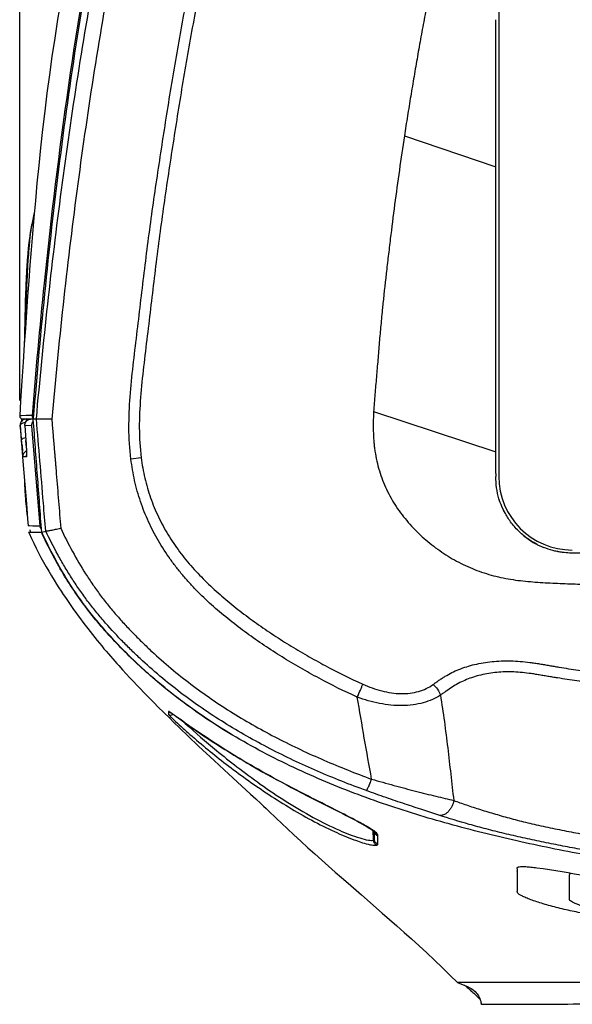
# Model space of a CAD drawing. Header units: millimetres. Extents: x 176 to 472, y 345 to 631.
# Tile 7 of 22: x 209 to 227, y 549 to 581. Entities that reach past the tile are written whole.
import ezdxf
from ezdxf.enums import TextEntityAlignment as Align

# ---------------------------------------------------------------- set-up
doc = ezdxf.new("R2010")
doc.units = ezdxf.units.MM
doc.header["$LTSCALE"] = 32.67
doc.layers.get('0').update_dxf_attribs({"linetype": 'CONTINUOUS'})
doc.layers.add('00_COMPONENTS', color=7, linetype='CONTINUOUS')
doc.layers.add('51__DRAFT_DIMS', color=7, linetype='CONTINUOUS')
doc.styles.get("Standard").update_dxf_attribs({"font": 'simfang.ttf'})
doc.dimstyles.new('DIMSTYLE_2', dxfattribs={"dimtxt": 3, "dimasz": 3, "dimexe": 2.5, "dimexo": 0.5, "dimgap": 0.75, "dimtad": 1, "dimdec": 1, "dimdsep": 46, "dimtxsty": 'STANDARD', "dimblk": '_FILLED', "dimblk1": '_FILLED', "dimblk2": '_FILLED', "dimcen": 0.09, "dimclrt": 3, "dimazin": 2, "dimtp": 0.3, "dimtm": 0.3, "dimtfac": 1, "dimtdec": 1, "dimtofl": 0, "dimtmove": 0, "dimatfit": 3, "dimldrblk": '_FILLED', "dimfxl": 1, "dimtolj": 1, "dimarcsym": 0})

# ---------------------------------------------------------------- blocks, each defined once
blk = doc.blocks.new('_FILLED')
at = {"color": 0, "linetype": 'ByBlock'}
blk.add_solid([(0, 0), (-1, 0.167), (-1, -0.167)], dxfattribs=at)
blk = doc.blocks.new('*D2')
at = {"layer": '51__DRAFT_DIMS', "color": 4}
for p, q in [((208.972, 568.398), (208.972, 601.018)), ((275.511, 568.397), (275.511, 601.018)), ((208.972, 598.518), (242.241, 598.518)), ((275.511, 598.518), (242.241, 598.518))]:
    blk.add_line(p, q, dxfattribs=at)
at = {"layer": '51__DRAFT_DIMS', "color": 4, "xscale": 3, "yscale": 3, "zscale": 3, "rotation": 180}
blk.add_blockref('_FILLED', (208.972, 598.518), dxfattribs=at)
at = {"layer": '51__DRAFT_DIMS', "color": 4, "xscale": 3, "yscale": 3, "zscale": 3}
blk.add_blockref('_FILLED', (275.511, 598.518), dxfattribs=at)
at = {"layer": '51__DRAFT_DIMS', "color": 3}
blk.add_text('66.5', height=3, dxfattribs=at).set_placement((242.241, 599.268), align=Align.CENTER)

msp = doc.modelspace()

# ---------------------------------------------------------------- linework, layer by layer
at = {"layer": '00_COMPONENTS', "color": 7}
for p, q in [((224.611, 582.218), (224.611, 565.922)), ((224.511, 577.452), (224.511, 580.83)), ((224.511, 574.232), (224.511, 577.452)), ((224.511, 576.027), (224.511, 577.452)), ((224.511, 574.232), (224.511, 576.027)), ((209.483, 574.921), (209.434, 574.369)), ((209.448, 574.532), (209.371, 574.15)), ((209.434, 574.369), (209.389, 573.839)), ((209.37, 574.148), (209.371, 574.149)), ((224.511, 567.201), (224.511, 574.232)), ((209.252, 573.156), (209.23, 572.827)), ((208.983, 567.582), (209.078, 566.418)), ((209.023, 567.718), (209.007, 567.694)), ((209.031, 567.736), (209.029, 567.721)), ((209.073, 567.798), (209.415, 567.798)), ((209.142, 567.581), (209.175, 567.095)), ((209.182, 567.798), (209.155, 567.796)), ((209.637, 564.303), (209.37, 567.579)), ((209.416, 567.811), (209.415, 567.798)), ((209.416, 567.811), (209.415, 567.798)), ((209.416, 567.786), (209.415, 567.798)), ((209.416, 567.798), (209.517, 567.798)), ((224.511, 566.731), (224.511, 567.201)), ((209.174, 567.099), (209.181, 566.999)), ((209.181, 566.999), (209.185, 566.93)), ((209.185, 566.93), (209.188, 566.867)), ((209.188, 566.867), (209.191, 566.81)), ((209.191, 566.81), (209.193, 566.761)), ((209.263, 564.107), (209.264, 564.107)), ((209.263, 564.106), (209.264, 564.107)), ((209.263, 564.106), (209.279, 564.071)), ((209.264, 564.107), (209.265, 564.107)), ((209.264, 564.107), (209.265, 564.106)), ((209.265, 564.107), (209.516, 564.105)), ((209.274, 564.106), (209.298, 564.106)), ((209.279, 564.071), (209.357, 563.902)), ((209.41, 564.105), (209.676, 564.105)), ((209.691, 564.105), (209.82, 564.141)), ((209.738, 563.976), (209.72, 564.013)), ((225.871, 563.698), (225.87, 563.699)), ((226.693, 563.446), (226.691, 563.446)), ((226.692, 563.443), (226.691, 563.443)), ((212.332, 559.61), (212.453, 559.478)), ((212.453, 559.478), (212.57, 559.35)), ((212.57, 559.35), (212.686, 559.227)), ((212.686, 559.227), (212.8, 559.107)), ((212.8, 559.107), (212.911, 558.99)), ((212.911, 558.99), (213.022, 558.876)), ((213.022, 558.876), (213.185, 558.708)), ((213.185, 558.708), (213.347, 558.544)), ((213.347, 558.544), (213.508, 558.383)), ((213.508, 558.383), (213.667, 558.225)), ((213.667, 558.225), (213.879, 558.018)), ((213.849, 558.247), (213.845, 558.249)), ((213.948, 558.183), (213.977, 558.163)), ((213.879, 558.018), (213.985, 557.914)), ((213.977, 558.163), (214.011, 558.139)), ((213.985, 557.914), (214.199, 557.708)), ((214.011, 558.139), (214.071, 558.097)), ((214.071, 558.097), (214.332, 557.91)), ((214.356, 557.893), (214.293, 557.938)), ((214.332, 557.91), (214.492, 557.796)), ((214.199, 557.708), (214.473, 557.447)), ((214.492, 557.796), (214.634, 557.697)), ((214.634, 557.697), (214.739, 557.624)), ((214.739, 557.624), (214.853, 557.546)), ((214.853, 557.546), (214.977, 557.462)), ((214.473, 557.447), (214.814, 557.124)), ((214.977, 557.462), (215.112, 557.372)), ((215.112, 557.372), (215.257, 557.276)), ((215.257, 557.276), (215.414, 557.174)), ((214.814, 557.124), (215.321, 556.65)), ((215.321, 556.65), (215.648, 556.346)), ((215.648, 556.346), (215.934, 556.082)), ((215.934, 556.082), (216.511, 555.555)), ((216.511, 555.555), (216.682, 555.398)), ((220.544, 554.332), (220.548, 554.088)), ((220.125, 552.266), (220.808, 551.67))]:
    msp.add_line(p, q, dxfattribs=at)
at = {"layer": '00_COMPONENTS', "color": 4}
for p, q in [((221.531, 577.039), (224.511, 576.027)), ((208.973, 567.904), (208.972, 567.904)), ((208.973, 567.904), (208.972, 567.904)), ((208.983, 567.905), (208.973, 567.904)), ((208.99, 567.905), (208.983, 567.905)), ((209.183, 567.907), (208.99, 567.905)), ((209.028, 567.905), (208.99, 567.905)), ((209.388, 567.907), (209.183, 567.907)), ((220.526, 568.039), (224.511, 566.731)), ((208.983, 567.582), (208.992, 567.582)), ((208.985, 567.582), (208.987, 567.582)), ((208.987, 567.582), (208.992, 567.582)), ((209.006, 567.416), (208.992, 567.582)), ((209.37, 567.579), (209.142, 567.581)), ((209.02, 567.254), (209.006, 567.416)), ((209.033, 567.095), (209.02, 567.254)), ((209.034, 567.084), (209.033, 567.095)), ((209.044, 566.972), (209.034, 567.084)), ((209.175, 567.095), (209.174, 567.099)), ((209.191, 566.565), (209.083, 566.564)), ((212.938, 566.533), (212.604, 566.491)), ((209.248, 564.307), (209.248, 564.307)), ((209.252, 564.307), (209.248, 564.307)), ((209.249, 564.307), (209.248, 564.307)), ((209.252, 564.307), (209.249, 564.307)), ((209.462, 564.304), (209.252, 564.307)), ((209.292, 564.307), (209.252, 564.307)), ((209.539, 564.304), (209.402, 564.305)), ((209.637, 564.303), (209.462, 564.304)), ((213.828, 558.252), (213.827, 558.251)), ((213.827, 558.251), (213.827, 558.171)), ((213.827, 558.251), (213.827, 558.24)), ((213.827, 558.18), (213.827, 558.163)), ((220.504, 554.374), (220.512, 554.051)), ((220.661, 554.172), (220.661, 554.175)), ((220.662, 554.01), (220.661, 554.172)), ((220.661, 553.926), (220.662, 554.01))]:
    msp.add_line(p, q, dxfattribs=at)
at = {"layer": '00_COMPONENTS', "color": 7}
for points in [[(210.914, 584.569), (210.774, 583.909), (210.65, 583.295), (210.531, 582.678), (210.417, 582.06), (210.31, 581.444), (210.209, 580.834), (210.114, 580.226), (210.025, 579.623), (209.942, 579.027), (209.863, 578.435), (209.79, 577.843), (209.72, 577.248), (209.654, 576.652), (209.593, 576.066), (209.536, 575.489), (209.483, 574.921)], [(209.37, 574.147), (209.341, 573.983), (209.307, 573.74), (209.278, 573.462), (209.252, 573.156)], [(209.389, 573.839), (209.347, 573.324), (209.307, 572.813)], [(209.307, 572.813), (209.269, 572.307), (209.232, 571.805), (209.195, 571.29), (209.158, 570.763), (209.121, 570.224), (209.083, 569.651), (209.043, 569.038), (209.002, 568.391), (208.972, 567.904)], [(209.23, 572.827), (209.211, 572.481), (209.195, 572.124), (209.181, 571.761), (209.168, 571.393), (209.158, 571.022), (209.148, 570.617)], [(208.972, 567.904), (208.972, 567.892), (208.974, 567.878), (208.977, 567.865), (208.982, 567.853), (208.989, 567.842), (208.996, 567.832), (209.005, 567.824), (209.013, 567.817), (209.022, 567.811)], [(209.041, 567.816), (209.036, 567.771), (209.031, 567.736)], [(209.007, 567.694), (208.995, 567.666), (208.986, 567.636), (208.983, 567.604)], [(209.104, 567.782), (209.081, 567.77), (209.061, 567.757), (209.041, 567.739), (209.023, 567.718)], [(209.155, 567.796), (209.129, 567.791), (209.104, 567.782)], [(209.193, 566.761), (209.195, 566.718), (209.195, 566.699), (209.195, 566.683), (209.196, 566.668), (209.196, 566.654), (209.196, 566.643), (209.196, 566.634), (209.196, 566.626), (209.196, 566.624)], [(209.078, 566.418), (209.19, 565.028), (209.23, 564.535), (209.248, 564.307)], [(209.144, 565.601), (209.149, 565.513), (209.161, 565.313), (209.176, 565.134), (209.192, 564.974), (209.2, 564.906)], [(209.265, 564.106), (209.268, 564.106), (209.274, 564.106)], [(209.357, 563.902), (209.433, 563.742), (209.509, 563.587), (209.586, 563.434), (209.667, 563.28), (209.75, 563.128), (209.834, 562.978), (209.92, 562.827), (210.008, 562.679), (210.094, 562.539), (210.175, 562.41), (210.252, 562.288), (210.326, 562.174), (210.396, 562.068), (210.462, 561.97), (210.528, 561.872), (210.595, 561.775), (210.662, 561.68), (210.731, 561.582), (210.803, 561.481), (210.878, 561.378), (210.955, 561.274), (211.033, 561.169), (211.112, 561.065), (211.191, 560.962), (211.27, 560.861), (211.348, 560.762), (211.425, 560.666), (211.501, 560.572), (211.576, 560.48), (211.651, 560.39), (211.724, 560.302), (211.796, 560.217), (211.868, 560.134), (211.938, 560.053), (212.007, 559.974), (212.074, 559.897), (212.141, 559.822), (212.206, 559.749), (212.332, 559.61)], [(213.87, 558.233), (213.871, 558.232), (213.873, 558.231), (213.877, 558.229), (213.882, 558.226), (213.888, 558.222), (213.895, 558.218), (213.904, 558.212), (213.913, 558.206), (213.924, 558.199), (213.936, 558.191), (213.948, 558.183)], [(215.414, 557.174), (215.497, 557.121), (215.583, 557.066), (215.672, 557.01), (215.765, 556.952), (215.862, 556.892), (215.962, 556.831), (216.065, 556.767), (216.173, 556.703), (216.285, 556.636), (216.401, 556.567), (216.522, 556.497), (216.646, 556.425), (216.776, 556.351), (216.911, 556.275), (217.051, 556.197), (217.196, 556.117), (217.347, 556.035), (217.503, 555.951), (217.666, 555.864), (217.833, 555.775), (218.007, 555.685), (218.188, 555.591), (218.38, 555.493), (218.577, 555.392), (218.774, 555.293)], [(216.682, 555.398), (216.846, 555.246), (216.931, 555.167), (217.014, 555.089), (217.099, 555.008)], [(218.774, 555.293), (219.34, 555.008), (219.495, 554.929), (219.634, 554.858), (219.759, 554.793), (219.872, 554.734), (219.973, 554.681), (220.063, 554.632)], [(217.099, 555.008), (217.349, 554.768), (217.524, 554.601), (217.714, 554.422), (217.92, 554.23), (218.148, 554.02), (218.383, 553.806), (218.611, 553.601), (218.835, 553.402), (219.057, 553.204), (219.273, 553.013), (219.48, 552.831), (219.691, 552.646), (220.125, 552.266)], [(220.063, 554.632), (220.144, 554.587), (220.216, 554.546), (220.28, 554.51), (220.335, 554.477), (220.382, 554.447), (220.422, 554.421), (220.457, 554.398), (220.485, 554.378), (220.509, 554.36), (220.529, 554.345), (220.544, 554.332), (220.555, 554.322), (220.556, 554.32)], [(220.808, 551.67), (221.043, 551.464), (221.28, 551.257), (221.519, 551.044), (221.762, 550.827), (222.01, 550.603), (222.263, 550.371), (222.518, 550.133), (222.773, 549.89), (223.029, 549.639), (223.259, 549.406)], [(223.259, 549.406), (223.339, 549.379), (223.424, 549.347), (223.507, 549.314), (223.587, 549.278), (223.663, 549.238), (223.73, 549.198), (223.789, 549.156), (223.839, 549.114), (223.878, 549.073), (223.908, 549.037)], [(223.908, 549.037), (223.932, 549.004), (223.95, 548.975), (223.963, 548.95), (223.974, 548.93), (223.982, 548.911), (223.99, 548.892), (223.997, 548.875), (224.003, 548.857), (224.008, 548.84), (224.013, 548.823), (224.02, 548.799), (224.027, 548.768), (224.034, 548.729), (224.039, 548.702)]]:
    msp.add_lwpolyline(points, dxfattribs=at)
at = {"layer": '00_COMPONENTS', "color": 4}
for points in [[(208.983, 567.905), (208.978, 567.904), (208.974, 567.904), (208.973, 567.904)], [(208.983, 567.582), (208.984, 567.582), (208.984, 567.582)]]:
    msp.add_lwpolyline(points, dxfattribs=at)
for centre, radius, start, end in [((231.798, 571.488), 22.606, 175.5012, 176.4372), ((245.74, 570.095), 36.829, 184.8637, 185.2155), ((191.381, 565.898), 17.834, 3.3289, 3.8485), ((209.281, 566.582), 0.198, 123.2534, 132.6101), ((224.008, 568.17), 14.105, 226.6267, 226.9373), ((214.06, 543.575), 12.584, 61.4223, 61.7586), ((220.726, 554.364), 0.181, 191.9364, 249.2009), ((220.278, 554.003), 0.444, 34.0686, 35.032)]:
    msp.add_arc(centre, radius, start, end, dxfattribs=at)
at = {"layer": '00_COMPONENTS', "color": 7}
for centre, radius, start, end in [((209.189, 567.597), 0.197, 173.9601, 184.5511), ((209.19, 567.599), 0.198, 142.4834, 153.1872), ((209.192, 567.6), 0.197, 90.0773, 100.8713), ((209.281, 566.582), 0.198, 116.523, 123.2534), ((233, 566.096), 8.489, 180.5351, 180.9983), ((232.138, 566.139), 7.628, 180.9193, 181.6303), ((227.011, 565.922), 2.4, 180, 270), ((214.041, 565.358), 4.877, 188.1092, 189.1567), ((209.833, 564.319), 0.197, 184.6993, 194.5788), ((229.831, 573.645), 22.298, 205.3303, 205.464), ((229.317, 573.4), 21.729, 205.464, 205.5947), ((227.015, 565.932), 2.51, 230.8607, 247.9129), ((230.512, 580.548), 27.826, 234.5066, 235.0793), ((218.648, 543.73), 7.404, 43.6066, 45.9868)]:
    msp.add_arc(centre, radius, start, end, dxfattribs=at)
for points, knots in [([(209.388, 567.907), (209.502, 569.349), (210.024, 575.109), (210.83, 580.846), (211.649, 585.105)], [0, 0, 0, 0, 0.250084, 1, 1, 1, 1]), ([(211.686, 585.117), (211.135, 582.259), (210.231, 576.505), (209.647, 570.712), (209.416, 567.811)], [0, 0, 0, 0, 0.500061, 1, 1, 1, 1]), ([(222.508, 582.188), (222.442, 581.98), (222.326, 581.558), (222.188, 580.917), (222.088, 580.38), (222.012, 579.949), (221.937, 579.519), (221.844, 578.98), (221.735, 578.334), (221.63, 577.687), (221.563, 577.255), (221.531, 577.039)], [0, 0, 0, 0, 0.124954, 0.249945, 0.37495, 0.437457, 0.499962, 0.624969, 0.749979, 0.874992, 1, 1, 1, 1]), ([(221.531, 577.039), (221.474, 576.666), (221.364, 575.919), (221.21, 574.797), (221.092, 573.861), (221.002, 573.111), (220.915, 572.361), (220.833, 571.611), (220.76, 570.859), (220.709, 570.295), (220.671, 569.825), (220.64, 569.449), (220.616, 569.167), (220.592, 568.885), (220.568, 568.603), (220.544, 568.321), (220.531, 568.133), (220.526, 568.039)], [0, 0, 0, 0, 0.125009, 0.250016, 0.375022, 0.437527, 0.500034, 0.625041, 0.687542, 0.75005, 0.81256, 0.843805, 0.875042, 0.906283, 0.937545, 0.968831, 1, 1, 1, 1]), ([(209.339, 573.971), (209.336, 573.962), (209.328, 573.922), (209.32, 573.882), (209.315, 573.852)], [0, 0, 0, 0, 0.236656, 1, 1, 1, 1]), ([(209.315, 573.852), (209.31, 573.824), (209.288, 573.699), (209.273, 573.574), (209.262, 573.476)], [0, 0, 0, 0, 0.221807, 1, 1, 1, 1]), ([(209.262, 573.476), (209.259, 573.448), (209.246, 573.326), (209.235, 573.204), (209.227, 573.11)], [0, 0, 0, 0, 0.234403, 1, 1, 1, 1]), ([(209.227, 573.11), (209.225, 573.076), (209.214, 572.932), (209.205, 572.788), (209.199, 572.678)], [0, 0, 0, 0, 0.238391, 1, 1, 1, 1]), ([(209.199, 572.678), (209.188, 572.489), (209.15, 571.672), (209.131, 570.856), (209.122, 570.228)], [0, 0, 0, 0, 0.23216, 1, 1, 1, 1]), ([(220.526, 568.039), (220.523, 567.985), (220.517, 567.876), (220.512, 567.714), (220.51, 567.552), (220.514, 567.389), (220.521, 567.227), (220.53, 567.065), (220.546, 566.903), (220.575, 566.689), (220.625, 566.423), (220.736, 566.004), (220.893, 565.598), (221.092, 565.213), (221.318, 564.844), (221.647, 564.412), (222.103, 563.947), (222.609, 563.538), (223.157, 563.188), (223.645, 562.951), (224.051, 562.798), (224.361, 562.702), (224.677, 562.624), (224.996, 562.564), (225.318, 562.52), (225.641, 562.487), (225.965, 562.464), (226.397, 562.439), (226.938, 562.419), (227.371, 562.404), (227.587, 562.396)], [0, 0, 0, 0, 0.015626, 0.031253, 0.046878, 0.062503, 0.078131, 0.093756, 0.109383, 0.125011, 0.156263, 0.187517, 0.24999, 0.281247, 0.312505, 0.37499, 0.437479, 0.499971, 0.562464, 0.624955, 0.656212, 0.687472, 0.71873, 0.749984, 0.78124, 0.812492, 0.843744, 0.874995, 0.937497, 1, 1, 1, 1]), ([(209.142, 567.581), (209.138, 567.629), (209.167, 567.731), (209.258, 567.786), (209.305, 567.795)], [0, 0, 0, 0, 0.499753, 1, 1, 1, 1]), ([(209.69, 564.105), (209.645, 564.718), (209.555, 565.946), (209.461, 567.173), (209.416, 567.786)], [0, 0, 0, 0, 0.500001, 1, 1, 1, 1]), ([(210.017, 567.796), (209.986, 567.797), (209.924, 567.797), (209.834, 567.796), (209.75, 567.797), (209.645, 567.797), (209.568, 567.797), (209.516, 567.798)], [0, 0, 0, 0, 0.188417, 0.370503, 0.539176, 0.688605, 1, 1, 1, 1]), ([(224.512, 566.017), (224.51, 566.136), (224.512, 566.374), (224.512, 566.612), (224.512, 566.731)], [0, 0, 0, 0, 0.500041, 1, 1, 1, 1]), ([(224.512, 566.017), (224.51, 566.136), (224.51, 566.374), (224.511, 566.612), (224.511, 566.731)], [0, 0, 0, 0, 0.499938, 1, 1, 1, 1]), ([(224.618, 565.192), (224.583, 565.31), (224.532, 565.553), (224.517, 565.799), (224.513, 565.922)], [0, 0, 0, 0, 0.499923, 1, 1, 1, 1]), ([(209.124, 565.843), (209.128, 565.748), (209.141, 565.42), (209.163, 565.091), (209.189, 564.859)], [0, 0, 0, 0, 0.289807, 1, 1, 1, 1]), ([(224.825, 564.711), (224.804, 564.749), (224.722, 564.904), (224.657, 565.067), (224.618, 565.193)], [0, 0, 0, 0, 0.250274, 1, 1, 1, 1]), ([(224.916, 564.56), (224.884, 564.609), (224.808, 564.734), (224.704, 564.944), (224.644, 565.109), (224.618, 565.192)], [0, 0, 0, 0, 0.250049, 0.625043, 1, 1, 1, 1]), ([(209.189, 564.859), (209.191, 564.843), (209.198, 564.78), (209.206, 564.717), (209.213, 564.67)], [0, 0, 0, 0, 0.265241, 1, 1, 1, 1]), ([(225.43, 563.985), (225.331, 564.067), (225.143, 564.246), (224.986, 564.452), (224.916, 564.56)], [0, 0, 0, 0, 0.499975, 1, 1, 1, 1]), ([(209.309, 564.15), (209.31, 564.147), (209.311, 564.138), (209.311, 564.128), (209.311, 564.121)], [0, 0, 0, 0, 0.312243, 1, 1, 1, 1]), ([(242.24, 552.099), (241.483, 552.122), (239.97, 552.182), (237.703, 552.321), (235.439, 552.504), (233.179, 552.731), (230.924, 553.008), (228.677, 553.344), (226.442, 553.749), (224.223, 554.24), (222.029, 554.835), (220.233, 555.44), (218.827, 556.005), (217.791, 556.472), (216.777, 556.985), (215.79, 557.548), (214.836, 558.166), (213.921, 558.842), (213.053, 559.576), (212.372, 560.234), (211.855, 560.788), (211.359, 561.36), (210.786, 562.116), (210.193, 563.086), (209.851, 563.762), (209.69, 564.105)], [0, 0, 0, 0, 0.062492, 0.124981, 0.187469, 0.249956, 0.312448, 0.374941, 0.437435, 0.499938, 0.562472, 0.624978, 0.656229, 0.687479, 0.718733, 0.749986, 0.781243, 0.812501, 0.843762, 0.875021, 0.890648, 0.906272, 0.937514, 0.968757, 1, 1, 1, 1]), ([(211.273, 561.468), (210.971, 561.851), (210.41, 562.66), (209.952, 563.531), (209.738, 563.976)], [0, 0, 0, 0, 0.496236, 1, 1, 1, 1]), ([(209.82, 564.141), (209.82, 564.141), (209.82, 564.141), (209.82, 564.14), (209.821, 564.14), (209.821, 564.141), (209.821, 564.141)], [0, 0, 0, 0, 0.177454, 0.433166, 0.666804, 1, 1, 1, 1]), ([(210.31, 564.23), (210.28, 564.222), (210.222, 564.207), (210.136, 564.186), (210.056, 564.168), (209.984, 564.154), (209.931, 564.144), (209.895, 564.139), (209.872, 564.137), (209.854, 564.136), (209.839, 564.136), (209.828, 564.138), (209.822, 564.139), (209.821, 564.141)], [0, 0, 0, 0, 0.184628, 0.363205, 0.528955, 0.676423, 0.800739, 0.852937, 0.897877, 0.93516, 0.96458, 0.986082, 1, 1, 1, 1]), ([(225.87, 563.699), (225.831, 563.719), (225.677, 563.803), (225.532, 563.902), (225.43, 563.985)], [0, 0, 0, 0, 0.250372, 1, 1, 1, 1]), ([(226.692, 563.443), (226.586, 563.457), (226.374, 563.497), (226.17, 563.566), (226.071, 563.606)], [0, 0, 0, 0, 0.499998, 1, 1, 1, 1]), ([(226.691, 563.443), (226.643, 563.449), (226.547, 563.463), (226.452, 563.484), (226.405, 563.496)], [0, 0, 0, 0, 0.500105, 1, 1, 1, 1]), ([(227.613, 563.424), (227.536, 563.423), (227.421, 563.422), (227.267, 563.42), (227.114, 563.418), (226.922, 563.42), (226.769, 563.433), (226.692, 563.443)], [0, 0, 0, 0, 0.249972, 0.374974, 0.499986, 0.749965, 1, 1, 1, 1]), ([(215.902, 557.489), (215.019, 558.018), (213.755, 558.914), (212.262, 560.314), (211.586, 561.072), (211.273, 561.468)], [0, 0, 0, 0, 0.503817, 0.752995, 1, 1, 1, 1]), ([(214.293, 557.938), (214.238, 557.978), (214.139, 558.048), (214.01, 558.141), (213.917, 558.204), (213.868, 558.239), (213.849, 558.247)], [0, 0, 0, 0, 0.375893, 0.669099, 0.882597, 1, 1, 1, 1]), ([(218.373, 555.497), (217.701, 555.839), (216.406, 556.531), (215.168, 557.324), (214.584, 557.732)], [0, 0, 0, 0, 0.514037, 1, 1, 1, 1]), ([(232.544, 550.846), (231.828, 550.932), (230.756, 551.076), (229.332, 551.3), (228.266, 551.485), (227.382, 551.658), (226.683, 551.804), (226.266, 551.913), (225.957, 552.006), (225.755, 552.073), (225.581, 552.138), (225.437, 552.198), (225.328, 552.253), (225.255, 552.295), (225.217, 552.339), (225.215, 552.376), (225.218, 552.407), (225.217, 552.448), (225.217, 552.518), (225.217, 552.618), (225.217, 552.735), (225.217, 552.852), (225.217, 552.948), (225.217, 553.015), (225.216, 553.053), (225.218, 553.082), (225.219, 553.111), (225.213, 553.134), (225.215, 553.155), (225.227, 553.168), (225.248, 553.177), (225.294, 553.188), (225.378, 553.192), (225.507, 553.188), (225.671, 553.175), (225.791, 553.161), (225.857, 553.153)], [0, 0, 0, 0, 0.240999, 0.361501, 0.482002, 0.602498, 0.662718, 0.720348, 0.746667, 0.770548, 0.791459, 0.808926, 0.822541, 0.83206, 0.837262, 0.840836, 0.84423, 0.847639, 0.854403, 0.867731, 0.880842, 0.893785, 0.90661, 0.913003, 0.916191, 0.919352, 0.922552, 0.925856, 0.927412, 0.929169, 0.9316, 0.934973, 0.945032, 0.959485, 0.977927, 1, 1, 1, 1]), ([(225.857, 553.153), (226.405, 553.086), (227.517, 552.864), (229.207, 552.593), (230.93, 552.351), (232.082, 552.215), (232.659, 552.152)], [0, 0, 0, 0, 0.240954, 0.493971, 0.746985, 1, 1, 1, 1]), ([(232.564, 551.015), (231.971, 551.086), (231.082, 551.203), (230.049, 551.357), (229.459, 551.451), (228.87, 551.551), (228.289, 551.648), (227.742, 551.777), (227.439, 551.863), (227.234, 551.933), (227.115, 551.98), (227.021, 552.023), (226.959, 552.06), (226.919, 552.094), (226.915, 552.128), (226.919, 552.155), (226.916, 552.191), (226.917, 552.235), (226.917, 552.304), (226.917, 552.39), (226.917, 552.492), (226.917, 552.592), (226.917, 552.693), (226.92, 552.811), (226.906, 552.962), (226.968, 552.975)], [0, 0, 0, 0, 0.269253, 0.403883, 0.471198, 0.538514, 0.67294, 0.736582, 0.791798, 0.814873, 0.834287, 0.849684, 0.860779, 0.867554, 0.871815, 0.875803, 0.879847, 0.887797, 0.895663, 0.911179, 0.926446, 0.941504, 0.956397, 0.971164, 1, 1, 1, 1]), ([(242.262, 549.135), (240.917, 549.178), (238.277, 549.272), (235.031, 549.362), (232.562, 549.399), (230.392, 549.405), (228.418, 549.403), (226.674, 549.404), (225.662, 549.404), (224.86, 549.405), (224.251, 549.405), (223.853, 549.405), (223.612, 549.406), (223.483, 549.405), (223.387, 549.406), (223.32, 549.405), (223.281, 549.408), (223.263, 549.405), (223.259, 549.406)], [0, 0, 0, 0, 0.212473, 0.416909, 0.512648, 0.602125, 0.759415, 0.824147, 0.877475, 0.919151, 0.950698, 0.973543, 0.982045, 0.988761, 0.993808, 0.997304, 0.999329, 1, 1, 1, 1]), ([(223.489, 549.322), (223.5, 549.313), (223.551, 549.274), (223.6, 549.232), (223.638, 549.198)], [0, 0, 0, 0, 0.219003, 1, 1, 1, 1]), ([(223.638, 549.198), (223.65, 549.187), (223.702, 549.14), (223.754, 549.092), (223.792, 549.055)], [0, 0, 0, 0, 0.230818, 1, 1, 1, 1]), ([(224.038, 548.704), (224.038, 548.706), (224.046, 548.704), (224.052, 548.705), (224.066, 548.705), (224.085, 548.705), (224.113, 548.705), (224.167, 548.705), (224.258, 548.705), (224.398, 548.705), (224.582, 548.705), (224.816, 548.705), (225.104, 548.705), (225.451, 548.705), (226.046, 548.705), (226.969, 548.705), (228.294, 548.706), (229.276, 548.705), (229.814, 548.706)], [0, 0, 0, 0, 0.000737, 0.002211, 0.004326, 0.007589, 0.01234, 0.018586, 0.03572, 0.059718, 0.091289, 0.131405, 0.181047, 0.241003, 0.311947, 0.489997, 0.720438, 1, 1, 1, 1]), ([(224.046, 548.695), (224.044, 548.697), (224.041, 548.7), (224.039, 548.703), (224.038, 548.704)], [0, 0, 0, 0, 0.725711, 1, 1, 1, 1])]:
    msp.add_open_spline(points, degree=3, knots=knots, dxfattribs=at)
at = {"layer": '00_COMPONENTS', "color": 4}
for points, knots in [([(209.516, 567.798), (209.741, 570.297), (210.281, 575.289), (211.053, 580.252), (211.51, 582.721)], [0, 0, 0, 0, 0.49982, 1, 1, 1, 1]), ([(212.001, 582.63), (211.547, 580.177), (210.779, 575.244), (210.241, 570.281), (210.017, 567.796)], [0, 0, 0, 0, 0.499997, 1, 1, 1, 1]), ([(212.604, 566.491), (212.559, 566.828), (212.521, 567.508), (212.569, 568.526), (212.671, 569.539), (212.839, 570.887), (213.033, 572.574), (213.294, 574.594), (213.597, 576.609), (213.912, 578.622), (214.264, 580.629), (214.51, 581.965), (214.646, 582.63)], [0, 0, 0, 0, 0.062458, 0.124954, 0.187451, 0.249955, 0.374964, 0.499971, 0.624979, 0.749987, 0.874995, 1, 1, 1, 1]), ([(214.985, 582.562), (214.849, 581.899), (214.604, 580.567), (214.253, 578.566), (213.938, 576.557), (213.636, 574.547), (213.374, 572.53), (213.18, 570.847), (213.012, 569.504), (212.91, 568.505), (212.859, 567.514), (212.895, 566.856), (212.938, 566.533)], [0, 0, 0, 0, 0.12541, 0.250979, 0.37656, 0.502176, 0.627623, 0.753473, 0.816231, 0.878386, 0.939603, 1, 1, 1, 1]), ([(209.261, 573.261), (209.275, 573.429), (209.303, 573.726), (209.345, 574.021), (209.37, 574.148)], [0, 0, 0, 0, 0.565714, 1, 1, 1, 1]), ([(209.15, 570.643), (209.154, 570.84), (209.174, 571.59), (209.201, 572.341), (209.235, 572.893)], [0, 0, 0, 0, 0.262931, 1, 1, 1, 1]), ([(208.992, 567.582), (208.991, 567.608), (209.029, 567.649), (209.089, 567.675), (209.13, 567.686), (209.152, 567.69)], [0, 0, 0, 0, 0.384843, 0.669911, 1, 1, 1, 1]), ([(209.189, 567.726), (209.189, 567.731), (209.189, 567.748), (209.189, 567.764), (209.19, 567.776)], [0, 0, 0, 0, 0.295615, 1, 1, 1, 1]), ([(209.19, 567.776), (209.19, 567.778), (209.19, 567.785), (209.191, 567.792), (209.191, 567.796)], [0, 0, 0, 0, 0.357841, 1, 1, 1, 1]), ([(209.191, 567.796), (209.191, 567.797), (209.191, 567.797), (209.192, 567.798), (209.192, 567.798)], [0, 0, 0, 0, 0.718664, 1, 1, 1, 1]), ([(209.82, 564.141), (209.796, 564.445), (209.735, 565.206), (209.633, 566.425), (209.556, 567.34), (209.517, 567.798)], [0, 0, 0, 0, 0.24946, 0.624648, 1, 1, 1, 1]), ([(210.017, 567.796), (210.03, 567.648), (210.049, 567.425), (210.074, 567.127), (210.09, 566.941), (210.101, 566.811), (210.106, 566.746), (210.11, 566.709), (210.113, 566.672), (210.117, 566.635), (210.12, 566.598), (210.121, 566.574), (210.123, 566.556), (210.125, 566.537), (210.127, 566.514), (210.129, 566.486), (210.132, 566.449), (210.136, 566.402), (210.14, 566.347), (210.145, 566.291), (210.154, 566.179), (210.174, 565.938), (210.204, 565.566), (210.252, 564.972), (210.287, 564.527), (210.31, 564.23)], [0, 0, 0, 0, 0.125115, 0.187672, 0.25023, 0.281508, 0.297148, 0.304967, 0.312787, 0.328426, 0.336246, 0.344066, 0.347976, 0.351886, 0.359704, 0.367525, 0.375344, 0.390984, 0.406623, 0.422262, 0.437901, 0.500456, 0.625526, 0.750496, 1, 1, 1, 1]), ([(209.033, 567.095), (209.033, 567.106), (209.043, 567.138), (209.093, 567.175), (209.14, 567.191), (209.168, 567.198)], [0, 0, 0, 0, 0.175723, 0.527954, 1, 1, 1, 1]), ([(209.185, 566.934), (209.189, 566.863), (209.194, 566.75), (209.198, 566.636), (209.196, 566.594)], [0, 0, 0, 0, 0.629498, 1, 1, 1, 1]), ([(209.079, 566.588), (209.078, 566.597), (209.073, 566.65), (209.068, 566.703), (209.064, 566.747)], [0, 0, 0, 0, 0.164568, 1, 1, 1, 1]), ([(209.083, 566.564), (209.081, 566.564), (209.083, 566.577), (209.08, 566.582), (209.079, 566.588)], [0, 0, 0, 0, 0.254557, 1, 1, 1, 1]), ([(209.196, 566.594), (209.196, 566.587), (209.194, 566.58), (209.194, 566.565), (209.191, 566.565)], [0, 0, 0, 0, 0.733358, 1, 1, 1, 1]), ([(212.938, 566.533), (212.966, 566.311), (213.045, 565.867), (213.233, 565.221), (213.49, 564.6), (213.809, 564.013), (214.185, 563.46), (214.61, 562.942), (214.997, 562.54), (215.323, 562.233), (215.657, 561.936), (216.091, 561.579), (216.632, 561.176), (217.19, 560.791), (217.763, 560.424), (218.349, 560.076), (219.144, 559.635), (219.755, 559.333), (220.169, 559.145)], [0, 0, 0, 0, 0.062447, 0.124867, 0.186843, 0.248635, 0.310452, 0.372396, 0.434534, 0.465607, 0.496679, 0.558921, 0.621457, 0.684302, 0.747359, 0.810502, 0.873642, 1, 1, 1, 1]), ([(219.992, 558.72), (219.569, 558.911), (218.944, 559.22), (218.133, 559.671), (217.536, 560.028), (216.952, 560.406), (216.382, 560.804), (215.829, 561.223), (215.296, 561.669), (214.873, 562.066), (214.551, 562.404), (214.319, 562.668), (214.097, 562.941), (213.815, 563.317), (213.494, 563.811), (213.167, 564.439), (212.905, 565.1), (212.713, 565.787), (212.633, 566.256), (212.604, 566.491)], [0, 0, 0, 0, 0.124215, 0.186292, 0.248335, 0.310344, 0.372328, 0.434257, 0.49608, 0.558166, 0.589426, 0.62082, 0.65226, 0.683697, 0.746594, 0.809601, 0.872856, 0.936533, 1, 1, 1, 1]), ([(209.198, 564.929), (209.192, 564.977), (209.169, 565.202), (209.153, 565.428), (209.144, 565.605)], [0, 0, 0, 0, 0.213023, 1, 1, 1, 1]), ([(220.291, 555.67), (219.753, 555.865), (218.688, 556.286), (217.132, 557.018), (215.882, 557.725), (214.92, 558.354), (214.22, 558.86), (213.546, 559.4), (213.007, 559.878), (212.591, 560.275), (212.185, 560.684), (211.794, 561.109), (211.423, 561.553), (211.156, 561.898), (210.901, 562.253), (210.66, 562.617), (210.431, 562.989), (210.145, 563.494), (209.947, 563.881), (209.821, 564.141)], [0, 0, 0, 0, 0.124115, 0.248423, 0.373022, 0.435448, 0.497916, 0.560376, 0.622819, 0.654042, 0.68527, 0.747852, 0.779321, 0.810863, 0.842449, 0.87409, 0.905713, 0.937257, 1, 1, 1, 1]), ([(210.31, 564.23), (210.433, 563.976), (210.689, 563.472), (211.045, 562.861), (211.355, 562.39), (211.558, 562.104), (211.728, 561.882), (211.857, 561.719), (211.99, 561.56), (212.17, 561.35), (212.401, 561.092), (212.688, 560.791), (212.982, 560.497), (213.385, 560.115), (213.905, 559.656), (214.558, 559.137), (215.235, 558.65), (216.168, 558.042), (217.383, 557.358), (218.897, 556.646), (219.936, 556.236), (220.46, 556.045)], [0, 0, 0, 0, 0.063336, 0.126679, 0.158296, 0.189713, 0.205316, 0.220844, 0.236335, 0.251837, 0.282874, 0.313924, 0.344988, 0.376066, 0.438258, 0.500505, 0.56281, 0.625162, 0.749969, 0.874923, 1, 1, 1, 1]), ([(222.465, 559.131), (222.498, 559.154), (222.561, 559.201), (222.659, 559.27), (222.758, 559.337), (222.896, 559.423), (223.078, 559.523), (223.395, 559.665), (223.832, 559.801), (224.299, 559.877), (224.692, 559.904), (225, 559.907), (225.312, 559.891), (225.574, 559.862), (225.785, 559.833), (225.943, 559.807), (226.101, 559.78), (226.259, 559.752), (226.417, 559.726), (226.628, 559.691), (226.892, 559.648), (227.209, 559.598), (227.633, 559.534), (228.163, 559.459), (228.8, 559.374), (229.438, 559.296), (230.078, 559.222), (230.932, 559.131), (232.001, 559.027), (233.286, 558.919), (234.573, 558.824), (235.861, 558.742), (237.579, 558.647), (239.726, 558.554), (241.445, 558.529), (242.304, 558.53)], [0, 0, 0, 0, 0.005902, 0.011819, 0.017784, 0.023811, 0.036117, 0.048826, 0.075611, 0.104258, 0.119222, 0.134543, 0.150144, 0.165954, 0.173911, 0.181885, 0.189869, 0.197859, 0.205852, 0.213845, 0.22983, 0.245815, 0.261803, 0.293793, 0.325808, 0.357844, 0.3899, 0.421973, 0.486154, 0.550365, 0.614613, 0.678904, 0.743203, 0.871676, 1, 1, 1, 1]), ([(242.304, 558.221), (241.443, 558.22), (239.719, 558.244), (237.566, 558.333), (235.844, 558.423), (234.554, 558.502), (233.264, 558.593), (231.976, 558.697), (230.903, 558.796), (230.046, 558.885), (229.404, 558.955), (228.763, 559.031), (228.123, 559.113), (227.59, 559.186), (227.164, 559.248), (226.845, 559.296), (226.58, 559.338), (226.367, 559.372), (226.208, 559.398), (226.051, 559.424), (225.897, 559.451), (225.747, 559.476), (225.552, 559.504), (225.313, 559.532), (225.029, 559.547), (224.751, 559.544), (224.395, 559.516), (224.05, 559.455), (223.726, 559.359), (223.499, 559.272), (223.286, 559.169), (223.086, 559.051), (222.927, 558.942), (222.801, 558.852), (222.737, 558.807), (222.705, 558.785)], [0, 0, 0, 0, 0.130269, 0.260599, 0.325795, 0.390982, 0.456139, 0.521283, 0.586421, 0.618984, 0.651537, 0.684088, 0.716627, 0.749147, 0.76542, 0.781683, 0.797888, 0.806061, 0.814232, 0.822278, 0.830145, 0.837826, 0.845333, 0.859941, 0.874212, 0.888225, 0.901932, 0.928278, 0.940886, 0.9531, 0.964976, 0.976616, 0.988185, 0.994045, 1, 1, 1, 1]), ([(219.992, 558.72), (220.027, 558.796), (220.076, 558.907), (220.134, 559.049), (220.159, 559.115), (220.169, 559.145)], [0, 0, 0, 0, 0.54228, 0.793537, 1, 1, 1, 1]), ([(220.169, 559.145), (220.27, 559.099), (220.473, 559.016), (220.786, 558.92), (221.1, 558.856), (221.411, 558.829), (221.71, 558.843), (221.991, 558.897), (222.245, 558.992), (222.396, 559.082), (222.465, 559.131)], [0, 0, 0, 0, 0.137761, 0.274376, 0.408168, 0.537867, 0.66271, 0.781603, 0.893713, 1, 1, 1, 1]), ([(222.465, 559.131), (222.522, 559.088), (222.62, 558.982), (222.684, 558.852), (222.705, 558.785)], [0, 0, 0, 0, 0.500292, 1, 1, 1, 1]), ([(222.705, 558.785), (222.622, 558.73), (222.44, 558.633), (222.139, 558.527), (221.807, 558.461), (221.454, 558.436), (221.088, 558.453), (220.718, 558.508), (220.35, 558.597), (220.11, 558.676), (219.992, 558.72)], [0, 0, 0, 0, 0.106096, 0.219319, 0.339875, 0.466214, 0.596665, 0.73012, 0.865142, 1, 1, 1, 1]), ([(220.46, 556.045), (220.378, 556.49), (220.221, 557.382), (220.068, 558.274), (219.992, 558.72)], [0, 0, 0, 0, 0.500008, 1, 1, 1, 1]), ([(222.705, 558.785), (222.751, 558.498), (222.839, 557.925), (222.943, 557.064), (223.043, 556.205), (223.107, 555.633), (223.14, 555.347)], [0, 0, 0, 0, 0.251206, 0.501389, 0.750943, 1, 1, 1, 1]), ([(213.845, 558.249), (213.843, 558.25), (213.838, 558.252), (213.831, 558.254), (213.828, 558.252)], [0, 0, 0, 0, 0.39867, 1, 1, 1, 1]), ([(213.827, 558.163), (213.828, 558.16), (213.842, 558.14), (213.86, 558.122), (213.875, 558.106)], [0, 0, 0, 0, 0.125605, 1, 1, 1, 1]), ([(213.875, 558.106), (213.879, 558.102), (213.902, 558.078), (213.926, 558.055), (213.944, 558.037)], [0, 0, 0, 0, 0.210636, 1, 1, 1, 1]), ([(213.944, 558.037), (213.964, 558.018), (214.061, 557.925), (214.16, 557.834), (214.24, 557.762)], [0, 0, 0, 0, 0.204356, 1, 1, 1, 1]), ([(214.377, 557.865), (214.705, 557.559), (215.259, 557.075), (216.086, 556.427), (216.84, 555.866), (217.665, 555.303), (218.527, 554.798), (219.329, 554.393), (219.847, 554.193), (220.074, 554.124)], [0, 0, 0, 0, 0.196356, 0.321357, 0.459515, 0.607221, 0.757894, 0.896277, 1, 1, 1, 1]), ([(214.24, 557.762), (214.335, 557.675), (214.814, 557.25), (215.31, 556.845), (215.714, 556.533)], [0, 0, 0, 0, 0.202329, 1, 1, 1, 1]), ([(215.714, 556.533), (216.138, 556.208), (216.806, 555.726), (217.747, 555.128), (218.49, 554.702), (219.201, 554.344), (219.814, 554.085), (220.236, 553.942), (220.479, 553.891), (220.567, 553.882), (220.601, 553.885)], [0, 0, 0, 0, 0.285681, 0.440756, 0.597082, 0.744066, 0.866568, 0.953436, 0.981528, 1, 1, 1, 1]), ([(220.291, 555.67), (220.292, 555.67), (220.295, 555.673), (220.3, 555.678), (220.306, 555.687), (220.313, 555.699), (220.321, 555.714), (220.335, 555.741), (220.354, 555.782), (220.378, 555.839), (220.405, 555.904), (220.433, 555.973), (220.451, 556.021), (220.46, 556.045)], [0, 0, 0, 0, 0.010304, 0.02765, 0.052886, 0.086504, 0.128777, 0.179438, 0.304268, 0.456772, 0.629253, 0.813155, 1, 1, 1, 1]), ([(220.46, 556.045), (220.703, 555.975), (221.18, 555.84), (221.771, 555.684), (222.225, 555.568), (222.545, 555.489), (222.849, 555.415), (223.045, 555.369), (223.14, 555.347)], [0, 0, 0, 0, 0.273732, 0.536848, 0.661975, 0.78154, 0.894539, 1, 1, 1, 1]), ([(222.659, 554.866), (222.484, 554.923), (222.116, 555.043), (221.54, 555.233), (221.032, 555.406), (220.612, 555.554), (220.398, 555.631), (220.291, 555.67)], [0, 0, 0, 0, 0.220231, 0.465361, 0.727631, 0.862997, 1, 1, 1, 1]), ([(220.014, 554.66), (219.774, 554.789), (219.226, 555.067), (218.677, 555.342), (218.373, 555.497)], [0, 0, 0, 0, 0.443979, 1, 1, 1, 1]), ([(223.14, 555.347), (223.134, 555.314), (223.118, 555.248), (223.08, 555.151), (223.026, 555.058), (222.96, 554.977), (222.885, 554.914), (222.806, 554.874), (222.73, 554.857), (222.681, 554.861), (222.659, 554.866)], [0, 0, 0, 0, 0.131658, 0.272737, 0.417853, 0.559276, 0.690325, 0.807558, 0.909745, 1, 1, 1, 1]), ([(223.14, 555.347), (223.207, 555.322), (223.345, 555.273), (223.558, 555.199), (223.781, 555.125), (224.095, 555.024), (224.507, 554.899), (224.932, 554.78), (225.284, 554.687), (225.557, 554.618), (225.84, 554.551), (226.134, 554.488), (226.436, 554.426), (226.742, 554.365), (227.047, 554.306), (227.353, 554.249), (227.66, 554.193), (228.069, 554.12), (228.581, 554.032), (229.196, 553.933), (230.018, 553.807), (231.047, 553.662), (232.285, 553.506), (233.525, 553.366), (235.181, 553.199), (237.255, 553.026), (239.746, 552.871), (241.408, 552.806), (242.24, 552.784)], [0, 0, 0, 0, 0.011133, 0.022772, 0.034928, 0.047544, 0.074027, 0.101761, 0.115992, 0.130517, 0.145404, 0.161107, 0.177205, 0.193318, 0.209426, 0.225533, 0.241642, 0.257755, 0.289991, 0.322238, 0.354492, 0.41901, 0.483544, 0.5481, 0.612672, 0.741826, 0.870934, 1, 1, 1, 1]), ([(242.24, 552.284), (240.565, 552.328), (238.056, 552.458), (235.135, 552.701), (233.468, 552.869), (232.22, 553.009), (230.972, 553.166), (229.727, 553.341), (228.691, 553.504), (227.864, 553.645), (227.348, 553.737), (226.935, 553.815), (226.626, 553.875), (226.317, 553.936), (226.009, 553.999), (225.701, 554.064), (225.293, 554.152), (224.793, 554.268), (224.21, 554.413), (223.499, 554.605), (222.986, 554.759), (222.659, 554.866)], [0, 0, 0, 0, 0.253753, 0.380587, 0.444017, 0.50747, 0.570953, 0.63446, 0.697993, 0.729773, 0.761564, 0.777465, 0.79337, 0.809276, 0.825186, 0.841094, 0.856968, 0.888368, 0.91885, 0.94792, 1, 1, 1, 1]), ([(220.329, 554.483), (220.31, 554.494), (220.228, 554.543), (220.144, 554.59), (220.079, 554.625)], [0, 0, 0, 0, 0.227233, 1, 1, 1, 1]), ([(220.641, 554.257), (220.612, 554.299), (220.501, 554.372), (220.396, 554.443), (220.329, 554.483)], [0, 0, 0, 0, 0.394644, 1, 1, 1, 1]), ([(220.661, 554.216), (220.629, 554.228), (220.571, 554.272), (220.547, 554.341), (220.545, 554.375)], [0, 0, 0, 0, 0.49975, 1, 1, 1, 1]), ([(220.074, 554.124), (220.168, 554.096), (220.293, 554.061), (220.441, 554.044), (220.493, 554.046), (220.513, 554.051)], [0, 0, 0, 0, 0.655704, 0.864326, 1, 1, 1, 1]), ([(220.546, 554.088), (220.546, 554.081), (220.539, 554.062), (220.522, 554.054), (220.513, 554.051)], [0, 0, 0, 0, 0.446377, 1, 1, 1, 1]), ([(220.513, 554.051), (220.516, 554.017), (220.541, 553.948), (220.598, 553.903), (220.63, 553.89)], [0, 0, 0, 0, 0.500627, 1, 1, 1, 1]), ([(220.661, 553.926), (220.629, 553.938), (220.571, 553.984), (220.548, 554.054), (220.547, 554.088)], [0, 0, 0, 0, 0.500361, 1, 1, 1, 1]), ([(220.661, 554.216), (220.661, 554.219), (220.66, 554.232), (220.651, 554.243), (220.645, 554.251)], [0, 0, 0, 0, 0.197006, 1, 1, 1, 1]), ([(220.662, 554.195), (220.664, 554.198), (220.66, 554.206), (220.661, 554.213), (220.661, 554.216)], [0, 0, 0, 0, 0.507374, 1, 1, 1, 1]), ([(220.63, 553.89), (220.639, 553.893), (220.657, 553.899), (220.662, 553.918), (220.661, 553.925)], [0, 0, 0, 0, 0.559445, 1, 1, 1, 1])]:
    msp.add_open_spline(points, degree=3, knots=knots, dxfattribs=at)
at = {"layer": '00_COMPONENTS', "color": 7}
for points in [[(209.408, 567.838), (209.394, 567.857), (209.386, 567.883), (209.388, 567.907)], [(209.013, 567.689), (209.002, 567.667), (208.995, 567.642), (208.993, 567.618)], [(209.155, 567.794), (209.108, 567.785), (209.062, 567.757), (209.033, 567.72)], [(209.305, 567.795), (209.317, 567.797), (209.329, 567.798), (209.341, 567.798)], [(209.37, 567.579), (209.366, 567.631), (209.385, 567.689), (209.42, 567.728)], [(209.305, 564.179), (209.306, 564.169), (209.308, 564.16), (209.309, 564.15)], [(209.311, 564.121), (209.311, 564.117), (209.31, 564.112), (209.307, 564.108)], [(209.684, 564.19), (209.664, 564.213), (209.65, 564.241), (209.642, 564.27)]]:
    msp.add_open_spline(points, degree=3, dxfattribs=at)
at = {"layer": '00_COMPONENTS', "color": 4}
for points in [[(209.083, 566.564), (209.079, 566.623), (209.104, 566.688), (209.147, 566.728)], [(209.191, 566.565), (209.189, 566.585), (209.191, 566.605), (209.195, 566.625)], [(213.827, 558.251), (213.843, 558.238), (213.863, 558.229), (213.883, 558.225)], [(213.87, 558.233), (213.861, 558.237), (213.852, 558.242), (213.845, 558.249)], [(213.827, 558.163), (213.846, 558.146), (213.873, 558.135), (213.899, 558.135)], [(213.899, 558.135), (213.926, 558.135), (213.955, 558.146), (213.975, 558.164)], [(220.661, 554.175), (220.662, 554.181), (220.661, 554.188), (220.662, 554.195)], [(220.601, 553.885), (220.611, 553.885), (220.621, 553.887), (220.63, 553.89)]]:
    msp.add_open_spline(points, degree=3, dxfattribs=at)

# ---------------------------------------------------------------- dimensions: what is measured, and where the dimension line sits
at = {"layer": '51__DRAFT_DIMS', "color": 4}
dim = msp.add_linear_dim(base=(275.511, 598.518), p1=(208.972, 567.898), p2=(275.511, 567.897), dimstyle='DIMSTYLE_2', dxfattribs=at)
dim.commit()
dim.dimension.update_dxf_attribs({"geometry": '*D2', "text_midpoint": (242.174, 598.518), "dimtype": 160})

doc.saveas('drawing.dxf')
